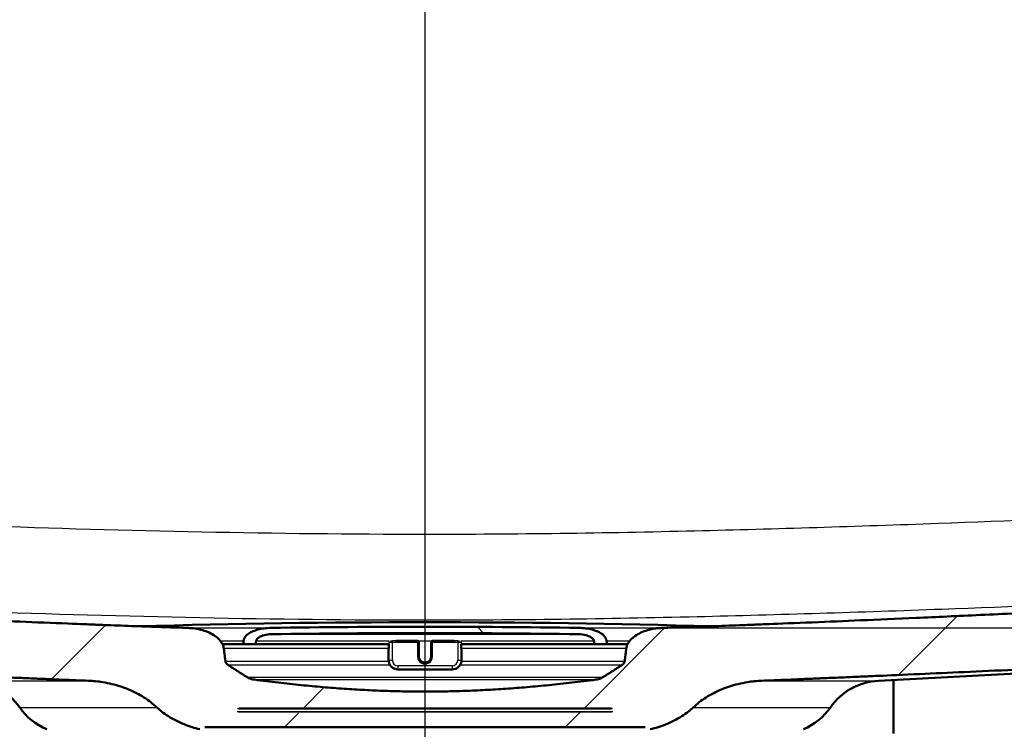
# Model space of a CAD drawing. Header units: millimetres. Extents: x 100 to 2000, y 93 to 3947.
# Tile 8 of 20: x 698 to 855, y 1548 to 1661. Entities that reach past the tile are written whole.
import ezdxf

# ---------------------------------------------------------------- set-up
doc = ezdxf.new("R2010")
doc.units = ezdxf.units.MM
doc.header["$LTSCALE"] = 10
for name, color, linetype, lineweight in [('Centerline(ISO)', 7, 'Continuous', 25), ('Dimensions(ISO)', 7, 'Continuous', 25), ('Hatch', 7, 'Continuous', 9), ('Visible Edges(ISO)', 7, 'Continuous', 50), ('Visible Tangent Edges(ISO)', 7, 'Continuous', 25)]:
    doc.layers.add(name, color=color, linetype=linetype, lineweight=lineweight)
doc.styles.add('Text_3.5mm', font='arial.ttf', dxfattribs={"width": 0.9})
doc.dimstyles.new('KS-STANDARD', dxfattribs={"dimscale": 10, "dimtxt": 3.5, "dimasz": 2.5, "dimexe": 3.175, "dimexo": 0, "dimgap": 0.8, "dimtad": 1, "dimdec": 1, "dimrnd": 1e-08, "dimtxsty": 'Text_3.5mm', "dimcen": 0.09, "dimdle": 10, "dimclrd": 7, "dimclre": 7, "dimclrt": 7, "dimadec": 0, "dimazin": 2, "dimtfac": 0.714286, "dimtdec": 4, "dimtmove": 0, "dimatfit": 3, "dimfxl": 1, "dimtolj": 1, "dimlwd": 25, "dimlwe": 25, "dimarcsym": 0})

# ---------------------------------------------------------------- blocks, each defined once
blk = doc.blocks.new('*D9')
at = {"layer": 'Defpoints', "color": 0, "linetype": 'Continuous'}
for p in [(963.89, 1763.83), (1225.09, 1763.83), (800.23, 1563.99)]:
    blk.add_point(p, dxfattribs=at)
at = {"layer": 'Dimensions(ISO)', "color": 7, "linetype": 'Continuous', "lineweight": 25}
for p, q in [((963.89, 1763.83), (1256.84, 1763.83)), ((1225.09, 1588.99), (1225.09, 1738.83)), ((800.23, 1563.99), (1256.84, 1563.99))]:
    blk.add_line(p, q, dxfattribs=at)
at = {"layer": 'Dimensions(ISO)', "color": 7, "linetype": 'Continuous'}
for points in [[(1220.93, 1738.83), (1229.26, 1738.83), (1225.09, 1763.83)], [(1220.93, 1588.99), (1229.26, 1588.99), (1225.09, 1563.99)]]:
    blk.add_solid(points, dxfattribs=at)
at = {"layer": 'Dimensions(ISO)', "color": 7, "linetype": 'Continuous', "lineweight": 25, "insert": (1199.22, 1628.99), "char_height": 35, "attachment_point": 4, "rotation": 90, "style": 'Text_3.5mm'}
blk.add_mtext('\\A1;200', dxfattribs=at)

msp = doc.modelspace()

# ---------------------------------------------------------------- hatches: boundary and pattern name
at = {"layer": 'Hatch'}
h = msp.add_hatch(dxfattribs=at)
h.set_pattern_fill('ANSI31', color=256, scale=254, style=0)
h.set_pattern_definition([(45, (0, 0), (-22.45064, 22.45064), [])])
edge = h.paths.add_edge_path()
edge.add_spline(control_points=[(797.58, 1548.13), (797.7, 1548.13), (797.84, 1548.11), (798.05, 1548.05), (798.16, 1548), (798.29, 1547.91), (798.35, 1547.85), (798.38, 1547.79), (798.38, 1547.78), (798.39, 1547.78)], knot_values=[-0.10134, -0.10134, -0.10134, -0.10134, -0.064566, -0.064566, -0.036176, -0.036176, -0.015542, -0.015542, -0.013949, -0.013949, -0.013949, -0.013949], degree=3, periodic=0)
edge.add_line((798.39, 1547.78), (798.39, 1547.78))
edge.add_spline(control_points=[(798.39, 1547.78), (798.82, 1547.88), (799.24, 1548), (800.47, 1548.39), (801.35, 1548.74), (803.04, 1549.59), (803.84, 1550.1), (804.76, 1550.83), (805.01, 1551.04), (805.25, 1551.28)], knot_values=[12.958233, 12.958233, 12.958233, 12.958233, 13.085259, 13.085259, 13.344928, 13.344928, 13.604598, 13.604598, 13.698705, 13.698705, 13.698705, 13.698705], degree=3, periodic=0)
edge.add_spline(control_points=[(805.25, 1551.28), (805.58, 1551.58), (805.91, 1551.86), (806.91, 1552.64), (807.7, 1553.14), (809.36, 1553.99), (810.23, 1554.35), (811.93, 1554.91), (812.92, 1555.16), (814.68, 1555.44), (815.44, 1555.52), (816.17, 1555.55)], knot_values=[4.12508, 4.12508, 4.12508, 4.12508, 4.248792, 4.248792, 4.50521, 4.50521, 4.761627, 4.761627, 5.040476, 5.040476, 5.250444, 5.250444, 5.250444, 5.250444], degree=3, periodic=0)
edge.add_spline(control_points=[(816.17, 1555.55), (847.56, 1556.77), (918.28, 1560.3)], knot_values=[25.041438, 25.041438, 25.041438, 31.228793, 31.228793, 31.228793], weights=[1.751223, 1.468718, 1.000744], degree=2, periodic=0)
edge.add_spline(control_points=[(918.28, 1560.3), (920.46, 1560.41), (922.61, 1560.88), (926.68, 1562.49), (928.57, 1563.63), (932.22, 1566.73), (933.85, 1568.79), (936.24, 1573.42), (936.98, 1575.94), (937.2, 1578.54)], knot_values=[-2.875134, -2.875134, -2.875134, -2.875134, -2.219023, -2.219023, -1.562894, -1.562894, -0.781472, -0.781472, 0, 0, 0, 0], degree=3, periodic=0)
edge.add_line((937.2, 1578.54), (952.35, 1751.72))
edge.add_ellipse((956.84, 1751.33), major_axis=(0.39, 4.48), ratio=1, start_angle=23.7503, end_angle=90, ccw=False)
edge.add_line((955.39, 1755.59), (955.39, 1756.83))
edge.add_ellipse((956.39, 1756.83), major_axis=(0, 1), ratio=1, start_angle=0, end_angle=90, ccw=False)
edge.add_line((956.39, 1757.83), (958.39, 1757.83))
edge.add_line((958.39, 1757.83), (963.89, 1757.83))
edge.add_line((963.89, 1757.83), (963.89, 1763.83))
edge.add_line((963.89, 1763.83), (948.76, 1763.83))
edge.add_ellipse((948.76, 1762.33), major_axis=(-1.5, 0), ratio=1, start_angle=270, end_angle=355)
edge.add_line((947.27, 1762.46), (931.57, 1582.95))
edge.add_spline(control_points=[(931.57, 1582.95), (931.42, 1581.31), (931.01, 1579.71), (929.69, 1576.71), (928.79, 1575.33), (926.36, 1572.68), (924.77, 1571.51), (921.23, 1569.85), (919.32, 1569.37), (917.37, 1569.27)], knot_values=[-2.156381, -2.156381, -2.156381, -2.156381, -1.664116, -1.664116, -1.171866, -1.171866, -0.585904, -0.585904, 0, 0, 0, 0], degree=3, periodic=0)
edge.add_spline(control_points=[(917.37, 1569.27), (832.44, 1565.02), (800.23, 1563.99)], knot_values=[0.008308, 0.008308, 0.008308, 8.276929, 8.276929, 8.276929], weights=[1.001255, 1.625557, 1.917442], degree=2, periodic=0)
edge.add_spline(control_points=[(800.23, 1563.99), (799.9, 1563.98), (799.55, 1563.95), (798.76, 1563.84), (798.32, 1563.74), (797.27, 1563.43), (796.51, 1563.09), (795.54, 1562.41), (795.11, 1562), (794.76, 1561.41), (794.67, 1561.2), (794.6, 1560.94), (794.58, 1560.84), (794.56, 1560.74)], knot_values=[0.700676, 0.700676, 0.700676, 0.700676, 0.795408, 0.795408, 0.919285, 0.919285, 1.125469, 1.125469, 1.275, 1.275, 1.331078, 1.331078, 1.358683, 1.358683, 1.358683, 1.358683], degree=3, periodic=0)
edge.add_spline(control_points=[(794.56, 1560.74), (794.43, 1559.68), (794.3, 1558.64)], knot_values=[0, 0, 0, 0.211341, 0.211341, 0.211341], weights=[1, 1.000003, 1], degree=2, periodic=0)
edge.add_spline(control_points=[(794.3, 1558.64), (794.29, 1558.61), (794.29, 1558.58), (794.27, 1558.51), (794.24, 1558.45), (794.14, 1558.29), (794.02, 1558.17), (793.9, 1558.08), (793.89, 1558.08), (793.88, 1558.07)], knot_values=[0.006591, 0.006591, 0.006591, 0.006591, 0.014231, 0.014231, 0.029909, 0.029909, 0.071875, 0.071875, 0.074931, 0.074931, 0.074931, 0.074931], degree=3, periodic=0)
edge.add_spline(control_points=[(793.88, 1558.07), (792.27, 1557.01), (790.71, 1556.05)], knot_values=[0, 0, 0, 0.376379, 0.376379, 0.376379], weights=[1, 1.000387, 1], degree=2, periodic=0)
edge.add_spline(control_points=[(790.71, 1556.05), (790.53, 1555.95), (790.31, 1555.86), (789.98, 1555.78), (789.83, 1555.75), (789.67, 1555.72)], knot_values=[0.077064, 0.077064, 0.077064, 0.077064, 0.136783, 0.136783, 0.179661, 0.179661, 0.179661, 0.179661], degree=3, periodic=0)
edge.add_spline(control_points=[(789.67, 1555.72), (762.39, 1552.15), (735.11, 1555.72)], knot_values=[0, 0, 0, 5.470025, 5.470025, 5.470025], weights=[1, 1.1468, 1], degree=2, periodic=0)
edge.add_spline(control_points=[(735.11, 1555.72), (734.95, 1555.75), (734.8, 1555.78), (734.47, 1555.86), (734.25, 1555.95), (734.07, 1556.05)], knot_values=[0.758767, 0.758767, 0.758767, 0.758767, 0.801645, 0.801645, 0.861364, 0.861364, 0.861364, 0.861364], degree=3, periodic=0)
edge.add_spline(control_points=[(734.07, 1556.05), (732.51, 1557.01), (730.9, 1558.07)], knot_values=[0, 0, 0, 0.376379, 0.376379, 0.376379], weights=[1, 1.000387, 1], degree=2, periodic=0)
edge.add_spline(control_points=[(730.9, 1558.07), (730.89, 1558.08), (730.88, 1558.08), (730.76, 1558.17), (730.64, 1558.29), (730.54, 1558.45), (730.51, 1558.51), (730.49, 1558.58), (730.49, 1558.61), (730.48, 1558.64)], knot_values=[0.804848, 0.804848, 0.804848, 0.804848, 0.807903, 0.807903, 0.849869, 0.849869, 0.865548, 0.865548, 0.873188, 0.873188, 0.873188, 0.873188], degree=3, periodic=0)
edge.add_spline(control_points=[(730.48, 1558.64), (730.35, 1559.68), (730.22, 1560.74)], knot_values=[0, 0, 0, 0.211341, 0.211341, 0.211341], weights=[1, 1.000003, 1], degree=2, periodic=0)
edge.add_spline(control_points=[(730.22, 1560.74), (730.2, 1560.84), (730.18, 1560.94), (730.11, 1561.2), (730.02, 1561.41), (729.67, 1562), (729.24, 1562.41), (728.27, 1563.09), (727.51, 1563.43), (726.46, 1563.74), (726.02, 1563.84), (725.23, 1563.95), (724.88, 1563.98), (724.55, 1563.99)], knot_values=[1.404846, 1.404846, 1.404846, 1.404846, 1.432452, 1.432452, 1.488529, 1.488529, 1.63806, 1.63806, 1.844245, 1.844245, 1.968121, 1.968121, 2.062853, 2.062853, 2.062853, 2.062853], degree=3, periodic=0)
edge.add_spline(control_points=[(724.55, 1563.99), (692.34, 1565.02), (607.41, 1569.27)], knot_values=[22.797799, 22.797799, 22.797799, 31.066421, 31.066421, 31.066421], weights=[1.917442, 1.625557, 1.001255], degree=2, periodic=0)
edge.add_spline(control_points=[(607.41, 1569.27), (605.77, 1569.35), (604.16, 1569.7), (601.11, 1570.91), (599.69, 1571.76), (596.95, 1574.09), (595.73, 1575.64), (593.93, 1579.11), (593.39, 1581), (593.21, 1582.95)], knot_values=[-2.156391, -2.156391, -2.156391, -2.156391, -1.66429, -1.66429, -1.172174, -1.172174, -0.586106, -0.586106, 0, 0, 0, 0], degree=3, periodic=0)
edge.add_line((593.21, 1582.95), (577.51, 1762.46))
edge.add_ellipse((576.02, 1762.33), major_axis=(-0.13, 1.49), ratio=1, start_angle=270, end_angle=355)
edge.add_line((576.02, 1763.83), (560.89, 1763.83))
edge.add_line((560.89, 1763.83), (560.89, 1757.83))
edge.add_line((560.89, 1757.83), (566.39, 1757.83))
edge.add_line((566.39, 1757.83), (568.39, 1757.83))
edge.add_ellipse((568.39, 1756.83), major_axis=(1, 0), ratio=1, start_angle=0, end_angle=90, ccw=False)
edge.add_line((569.39, 1756.83), (569.39, 1755.59))
edge.add_ellipse((567.94, 1751.33), major_axis=(1.45, 4.26), ratio=1, start_angle=293.7503, end_angle=360, ccw=False)
edge.add_line((572.43, 1751.72), (587.58, 1578.54))
edge.add_spline(control_points=[(587.58, 1578.54), (587.77, 1576.36), (588.32, 1574.23), (590.08, 1570.22), (591.28, 1568.38), (594.52, 1564.84), (596.64, 1563.29), (601.35, 1561.07), (603.9, 1560.43), (606.5, 1560.3)], knot_values=[-2.875121, -2.875121, -2.875121, -2.875121, -2.218794, -2.218794, -1.562489, -1.562489, -0.781206, -0.781206, 0, 0, 0, 0], degree=3, periodic=0)
edge.add_spline(control_points=[(606.5, 1560.3), (677.22, 1556.77), (708.61, 1555.55)], knot_values=[0.004917, 0.004917, 0.004917, 6.192271, 6.192271, 6.192271], weights=[1.000744, 1.468718, 1.751223], degree=2, periodic=0)
edge.add_spline(control_points=[(708.61, 1555.55), (709.34, 1555.52), (710.1, 1555.44), (711.86, 1555.16), (712.85, 1554.91), (714.55, 1554.35), (715.42, 1553.99), (717.08, 1553.14), (717.87, 1552.64), (718.87, 1551.86), (719.2, 1551.58), (719.53, 1551.28)], knot_values=[1.769227, 1.769227, 1.769227, 1.769227, 1.979195, 1.979195, 2.258043, 2.258043, 2.514461, 2.514461, 2.770879, 2.770879, 2.894591, 2.894591, 2.894591, 2.894591], degree=3, periodic=0)
edge.add_spline(control_points=[(719.53, 1551.28), (719.77, 1551.04), (720.02, 1550.83), (720.94, 1550.1), (721.74, 1549.59), (723.43, 1548.74), (724.31, 1548.39), (725.54, 1548), (725.96, 1547.88), (726.39, 1547.78)], knot_values=[5.380685, 5.380685, 5.380685, 5.380685, 5.474793, 5.474793, 5.734462, 5.734462, 5.994132, 5.994132, 6.121158, 6.121158, 6.121158, 6.121158], degree=3, periodic=0)
edge.add_line((726.39, 1547.78), (726.39, 1547.78))
edge.add_spline(control_points=[(726.39, 1547.78), (726.4, 1547.78), (726.4, 1547.79), (726.43, 1547.85), (726.49, 1547.91), (726.62, 1548), (726.73, 1548.05), (726.94, 1548.11), (727.08, 1548.13), (727.2, 1548.13)], knot_values=[0.013949, 0.013949, 0.013949, 0.013949, 0.015542, 0.015542, 0.036176, 0.036176, 0.064566, 0.064566, 0.10134, 0.10134, 0.10134, 0.10134], degree=3, periodic=0)
edge.add_line((727.2, 1548.13), (738.49, 1548.13))
edge.add_line((738.49, 1548.13), (797.58, 1548.13))
edge = h.paths.add_edge_path(flags=0)
edge.add_spline(control_points=[(732.41, 1551.03), (732.41, 1551.04), (732.41, 1551.04), (732.41, 1551.05), (732.42, 1551.05), (732.43, 1551.07), (732.44, 1551.08), (732.47, 1551.1), (732.49, 1551.11), (732.54, 1551.13), (732.57, 1551.13), (732.6, 1551.13)], knot_values=[0.000336, 0.000336, 0.000336, 0.000336, 0.0014, 0.0014, 0.002957, 0.002957, 0.007223, 0.007223, 0.013516, 0.013516, 0.02204, 0.02204, 0.02204, 0.02204], degree=3, periodic=0)
edge.add_line((732.6, 1551.13), (792.18, 1551.13))
edge.add_spline(control_points=[(792.18, 1551.13), (792.21, 1551.13), (792.24, 1551.13), (792.29, 1551.11), (792.31, 1551.1), (792.34, 1551.08), (792.35, 1551.07), (792.36, 1551.05), (792.37, 1551.05), (792.37, 1551.04), (792.37, 1551.04), (792.37, 1551.03)], knot_values=[0.066256, 0.066256, 0.066256, 0.066256, 0.07478, 0.07478, 0.081072, 0.081072, 0.085338, 0.085338, 0.086895, 0.086895, 0.087959, 0.087959, 0.087959, 0.087959], degree=3, periodic=0)
edge.add_line((792.37, 1551.03), (792.4, 1550.63))
edge.add_spline(control_points=[(792.4, 1550.63), (792.4, 1550.63), (792.4, 1550.63), (792.4, 1550.63), (792.4, 1550.62), (792.4, 1550.62), (792.39, 1550.61), (792.39, 1550.6), (792.38, 1550.59), (792.37, 1550.58), (792.34, 1550.56), (792.32, 1550.55), (792.27, 1550.53), (792.24, 1550.53), (792.21, 1550.53)], knot_values=[-0.000336, -0.000336, -0.000336, -0.000336, 0, 0, 0, 0.001401, 0.001401, 0.002958, 0.002958, 0.007223, 0.007223, 0.013512, 0.013512, 0.021371, 0.021371, 0.021371, 0.021371], degree=3, periodic=0)
edge.add_spline(control_points=[(792.21, 1550.53), (762.39, 1549.98), (732.57, 1550.53)], knot_values=[2.21493, 2.21493, 2.21493, 9.191636, 9.191636, 9.191636], weights=[1.169518, 1.372163, 1.169518], degree=2, periodic=0)
edge.add_spline(control_points=[(732.57, 1550.53), (732.54, 1550.53), (732.51, 1550.53), (732.46, 1550.55), (732.44, 1550.56), (732.41, 1550.58), (732.4, 1550.59), (732.39, 1550.6), (732.39, 1550.61), (732.38, 1550.62), (732.38, 1550.62), (732.38, 1550.63), (732.38, 1550.63), (732.38, 1550.63), (732.38, 1550.63)], knot_values=[-0.021371, -0.021371, -0.021371, -0.021371, -0.013512, -0.013512, -0.007223, -0.007223, -0.002958, -0.002958, -0.001401, -0.001401, 0, 0, 0, 0.000336, 0.000336, 0.000336, 0.000336], degree=3, periodic=0)
edge.add_line((732.38, 1550.63), (732.41, 1551.03))
h = msp.add_hatch(dxfattribs=at)
h.set_pattern_fill('ANSI31', color=256, scale=254, angle=90, style=0)
h.set_pattern_definition([(135, (0, 0), (-22.45064, -22.45064), [])])
edge = h.paths.add_edge_path()
edge.add_spline(control_points=[(791.27, 1561.41), (791.29, 1561.41), (791.32, 1561.42), (791.37, 1561.43), (791.39, 1561.44), (791.42, 1561.46), (791.43, 1561.47), (791.44, 1561.49), (791.45, 1561.49), (791.45, 1561.5), (791.45, 1561.51), (791.45, 1561.51), (791.45, 1561.51), (791.45, 1561.52), (791.45, 1561.52)], knot_values=[-0.021407, -0.021407, -0.021407, -0.021407, -0.013639, -0.013639, -0.007225, -0.007225, -0.002934, -0.002934, -0.001386, -0.001386, 0, 0, 0, 0.000498, 0.000498, 0.000498, 0.000498], degree=3, periodic=0)
edge.add_line((791.45, 1561.52), (791.41, 1561.9))
edge.add_spline(control_points=[(791.41, 1561.9), (791.4, 1561.97), (791.39, 1562.04), (791.34, 1562.21), (791.29, 1562.33), (791.07, 1562.7), (790.8, 1562.95), (790.14, 1563.38), (789.61, 1563.59), (788.5, 1563.89), (787.71, 1563.98), (787.02, 1563.99)], knot_values=[0.010959, 0.010959, 0.010959, 0.010959, 0.030124, 0.030124, 0.063656, 0.063656, 0.156533, 0.156533, 0.299699, 0.299699, 0.501078, 0.501078, 0.501078, 0.501078], degree=3, periodic=0)
edge.add_ellipse((762.39, -31.71), major_axis=(-1595.7, 24.63), ratio=1, start_angle=270, end_angle=271.76842)
edge.add_spline(control_points=[(737.76, 1563.99), (737.07, 1563.98), (736.28, 1563.89), (735.17, 1563.59), (734.64, 1563.38), (733.98, 1562.95), (733.71, 1562.7), (733.49, 1562.33), (733.44, 1562.21), (733.39, 1562.04), (733.38, 1561.97), (733.37, 1561.9)], knot_values=[1.706801, 1.706801, 1.706801, 1.706801, 1.90818, 1.90818, 2.051346, 2.051346, 2.144223, 2.144223, 2.177755, 2.177755, 2.19692, 2.19692, 2.19692, 2.19692], degree=3, periodic=0)
edge.add_line((733.37, 1561.9), (733.33, 1561.52))
edge.add_spline(control_points=[(733.33, 1561.52), (733.33, 1561.52), (733.33, 1561.51), (733.33, 1561.51), (733.33, 1561.51), (733.33, 1561.5), (733.33, 1561.49), (733.34, 1561.49), (733.35, 1561.47), (733.36, 1561.46), (733.39, 1561.44), (733.41, 1561.43), (733.46, 1561.42), (733.49, 1561.41), (733.51, 1561.41)], knot_values=[-0.000498, -0.000498, -0.000498, -0.000498, 0, 0, 0, 0.001386, 0.001386, 0.002934, 0.002934, 0.007225, 0.007225, 0.013639, 0.013639, 0.021407, 0.021407, 0.021407, 0.021407], degree=3, periodic=0)
edge.add_spline(control_points=[(733.51, 1561.41), (734.32, 1561.39), (735.11, 1561.37)], knot_values=[2.257389, 2.257389, 2.257389, 2.419883, 2.419883, 2.419883], weights=[1.170133, 1.174723, 1.179093], degree=2, periodic=0)
edge.add_spline(control_points=[(735.11, 1561.37), (735.12, 1561.37), (735.12, 1561.37), (735.12, 1561.37)], knot_values=[0.022075, 0.022075, 0.022075, 0.022075, 0.023123, 0.023123, 0.023123, 0.023123], degree=3, periodic=0)
edge.add_spline(control_points=[(735.12, 1561.37), (735.15, 1561.37), (735.19, 1561.37), (735.24, 1561.39), (735.27, 1561.4), (735.3, 1561.42), (735.31, 1561.43), (735.32, 1561.45), (735.32, 1561.45), (735.33, 1561.46), (735.33, 1561.46), (735.33, 1561.46)], knot_values=[0.023123, 0.023123, 0.023123, 0.023123, 0.032398, 0.032398, 0.039093, 0.039093, 0.043453, 0.043453, 0.044982, 0.044982, 0.045838, 0.045838, 0.045838, 0.045838], degree=3, periodic=0)
edge.add_line((735.33, 1561.46), (735.37, 1561.85))
edge.add_spline(control_points=[(735.37, 1561.85), (735.37, 1561.89), (735.38, 1561.93), (735.41, 1562.02), (735.44, 1562.08), (735.56, 1562.28), (735.72, 1562.42), (736.09, 1562.65), (736.39, 1562.77), (737.02, 1562.93), (737.46, 1562.98), (737.84, 1562.99)], knot_values=[0.005976, 0.005976, 0.005976, 0.005976, 0.016118, 0.016118, 0.034271, 0.034271, 0.08603, 0.08603, 0.167264, 0.167264, 0.279123, 0.279123, 0.279123, 0.279123], degree=3, periodic=0)
edge.add_ellipse((762.39, -31.71), major_axis=(1594.7, 24.55), ratio=1, start_angle=88.2359, end_angle=90, ccw=False)
edge.add_spline(control_points=[(786.94, 1562.99), (787.32, 1562.98), (787.76, 1562.93), (788.39, 1562.77), (788.69, 1562.65), (789.06, 1562.42), (789.22, 1562.28), (789.34, 1562.08), (789.37, 1562.02), (789.4, 1561.93), (789.41, 1561.89), (789.41, 1561.85)], knot_values=[0.915105, 0.915105, 0.915105, 0.915105, 1.026964, 1.026964, 1.108198, 1.108198, 1.159957, 1.159957, 1.17811, 1.17811, 1.188252, 1.188252, 1.188252, 1.188252], degree=3, periodic=0)
edge.add_line((789.41, 1561.85), (789.45, 1561.46))
edge.add_spline(control_points=[(789.45, 1561.46), (789.45, 1561.46), (789.45, 1561.46), (789.46, 1561.45), (789.46, 1561.45), (789.47, 1561.43), (789.48, 1561.42), (789.51, 1561.4), (789.54, 1561.39), (789.59, 1561.37), (789.63, 1561.37), (789.66, 1561.37)], knot_values=[0.046835, 0.046835, 0.046835, 0.046835, 0.047691, 0.047691, 0.04922, 0.04922, 0.05358, 0.05358, 0.060275, 0.060275, 0.06955, 0.06955, 0.06955, 0.06955], degree=3, periodic=0)
edge.add_spline(control_points=[(789.66, 1561.37), (789.66, 1561.37), (789.67, 1561.37), (789.67, 1561.37)], knot_values=[0.06955, 0.06955, 0.06955, 0.06955, 0.070599, 0.070599, 0.070599, 0.070599], degree=3, periodic=0)
edge.add_spline(control_points=[(789.67, 1561.37), (790.46, 1561.39), (791.27, 1561.41)], knot_values=[8.854545, 8.854545, 8.854545, 9.017039, 9.017039, 9.017039], weights=[1.179093, 1.174723, 1.170133], degree=2, periodic=0)

# ---------------------------------------------------------------- linework, layer by layer
at = {"layer": 'Centerline(ISO)', "linetype": 'Continuous'}
msp.add_line((762.39, 840.6), (762.39, 1807.08), dxfattribs=at)
at = {"layer": 'Visible Edges(ISO)'}
for p, q in [((761.19, 1561.94), (757.72, 1561.94)), ((761.39, 1561.73), (761.39, 1561.74)), ((761.39, 1559.44), (761.39, 1561.73)), ((763.39, 1561.74), (763.39, 1561.73)), ((763.39, 1561.73), (763.39, 1559.44)), ((767.06, 1561.94), (763.59, 1561.94)), ((730.03, 1561.37), (735.12, 1561.37)), ((735.12, 1561.37), (756.61, 1561.37)), ((756.56, 1560.81), (756.56, 1560.76)), ((756.56, 1560.76), (756.56, 1558.86)), ((756.61, 1561.37), (756.61, 1560.75)), ((768.17, 1561.37), (789.66, 1561.37)), ((768.17, 1560.75), (768.17, 1561.37)), ((768.22, 1560.76), (768.22, 1560.81)), ((768.22, 1558.86), (768.22, 1560.76)), ((789.66, 1561.37), (794.75, 1561.37)), ((834.87, 1555.55), (918.29, 1559.92)), ((758.06, 1557.36), (766.72, 1557.36)), ((837.29, 1555.67), (837.29, 1547.13)), ((792.18, 1551.13), (732.6, 1551.13)), ((727.2, 1548.13), (738.49, 1548.13)), ((738.49, 1548.13), (797.58, 1548.13))]:
    msp.add_line(p, q, dxfattribs=at)
for centre, radius, start, end in [((762.39, -31.71), 1596.62, 88.35569, 91.64431), ((762.39, -31.71), 1595.89, 89.11579, 90.88421), ((762.39, -31.71), 1594.88, 89.11795, 90.88205), ((761.19, 1561.74), 0.2, 0, 90), ((763.59, 1561.74), 0.2, 90, 180), ((689.38, 1545.56), 10, 34.8602, 87), ((835.4, 1545.56), 10, 93, 145.1398), ((705.79, 1556.99), 10, 214.8602, 247.1526), ((818.99, 1556.99), 10, 292.8474, 325.1398)]:
    msp.add_arc(centre, radius, start, end, dxfattribs=at)
for centre, major_axis, start_param, end_param in [((757.16, 1560.81), (-0.6, 0), 5.857325, 6.283185), ((757.16, 1560.76), (-0.6, 0), 0, 0.523599), ((756.81, 1560.75), (-0.2, 0), 0, 0.523599), ((767.62, 1560.76), (0.6, 0), 5.759587, 6.283185), ((767.97, 1560.75), (0.2, 0), 5.759587, 6.283185), ((767.62, 1560.81), (0.6, 0), 0, 0.42586)]:
    msp.add_ellipse(centre, major_axis=major_axis, ratio=0.052336, start_param=start_param, end_param=end_param, dxfattribs=at)
for points, weights in [([(724.55, 1563.99), (692.34, 1565.02), (607.41, 1569.27)], [1.91744230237, 1.62555690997, 1.00125482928]), ([(917.37, 1569.27), (832.44, 1565.02), (800.23, 1563.99)], [1.00125482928, 1.62555690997, 1.91744230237]), ([(733.37, 1561.9), (733.35, 1561.71), (733.33, 1561.52)], [1, 1.00000060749, 1.00000109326]), ([(735.33, 1561.46), (735.35, 1561.66), (735.37, 1561.85)], [1.0000012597, 1.00000070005, 1]), ([(789.41, 1561.85), (789.43, 1561.66), (789.45, 1561.46)], [1, 1.00000070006, 1.00000125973]), ([(791.45, 1561.52), (791.43, 1561.71), (791.41, 1561.9)], [1.00000109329, 1.00000060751, 1]), ([(606.5, 1560.3), (677.22, 1556.77), (708.61, 1555.55)], [1.00074388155, 1.4687175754, 1.75122299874]), ([(730.48, 1558.64), (730.35, 1559.68), (730.22, 1560.74)], [1, 1.00000261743, 1]), ([(733.51, 1561.41), (734.32, 1561.39), (735.11, 1561.37)], [1.17013254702, 1.1747229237, 1.17909260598]), ([(789.67, 1561.37), (790.46, 1561.39), (791.27, 1561.41)], [1.179092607, 1.17472292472, 1.17013254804]), ([(794.56, 1560.74), (794.43, 1559.68), (794.3, 1558.64)], [1, 1.00000261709, 1]), ([(816.17, 1555.55), (847.56, 1556.77), (918.28, 1560.3)], [1.75122299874, 1.4687175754, 1.00074388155]), ([(734.07, 1556.05), (732.51, 1557.01), (730.9, 1558.07)], [1, 1.0003873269, 1]), ([(793.88, 1558.07), (792.27, 1557.01), (790.71, 1556.05)], [1, 1.00038732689, 1]), ([(789.67, 1555.72), (762.39, 1552.15), (735.11, 1555.72)], [1, 1.14680045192, 1])]:
    msp.add_rational_spline(points, weights, degree=2, dxfattribs=at)
for points, knots in [([(730.22, 1560.74), (730.2, 1560.84), (730.18, 1560.94), (730.11, 1561.2), (730.02, 1561.41), (729.67, 1562), (729.24, 1562.41), (728.27, 1563.09), (727.51, 1563.43), (726.46, 1563.74), (726.02, 1563.84), (725.23, 1563.95), (724.88, 1563.98), (724.55, 1563.99)], [1.4048459, 1.4048459, 1.4048459, 1.4048459, 1.4324515, 1.4324515, 1.4885294, 1.4885294, 1.6380601, 1.6380601, 1.8442445, 1.8442445, 1.9681215, 1.9681215, 2.0628532, 2.0628532, 2.0628532, 2.0628532]), ([(737.76, 1563.99), (737.07, 1563.98), (736.28, 1563.89), (735.17, 1563.59), (734.64, 1563.38), (733.98, 1562.95), (733.71, 1562.7), (733.49, 1562.33), (733.44, 1562.21), (733.39, 1562.04), (733.38, 1561.97), (733.37, 1561.9)], [1.7068007, 1.7068007, 1.7068007, 1.7068007, 1.9081796, 1.9081796, 2.0513463, 2.0513463, 2.1442232, 2.1442232, 2.1777546, 2.1777546, 2.19692, 2.19692, 2.19692, 2.19692]), ([(791.41, 1561.9), (791.4, 1561.97), (791.39, 1562.04), (791.34, 1562.21), (791.29, 1562.33), (791.07, 1562.7), (790.8, 1562.95), (790.14, 1563.38), (789.61, 1563.59), (788.5, 1563.89), (787.71, 1563.98), (787.02, 1563.99)], [0.0109589, 0.0109589, 0.0109589, 0.0109589, 0.0301243, 0.0301243, 0.0636557, 0.0636557, 0.1565326, 0.1565326, 0.2996993, 0.2996993, 0.5010782, 0.5010782, 0.5010782, 0.5010782]), ([(800.23, 1563.99), (799.9, 1563.98), (799.55, 1563.95), (798.76, 1563.84), (798.32, 1563.74), (797.27, 1563.43), (796.51, 1563.09), (795.54, 1562.41), (795.11, 1562), (794.76, 1561.41), (794.67, 1561.2), (794.6, 1560.94), (794.58, 1560.84), (794.56, 1560.74)], [0.7006759, 0.7006759, 0.7006759, 0.7006759, 0.7954076, 0.7954076, 0.9192846, 0.9192846, 1.125469, 1.125469, 1.2749997, 1.2749997, 1.3310776, 1.3310776, 1.3586832, 1.3586832, 1.3586832, 1.3586832]), ([(733.33, 1561.52), (733.33, 1561.52), (733.33, 1561.51), (733.33, 1561.51), (733.33, 1561.51), (733.33, 1561.5), (733.33, 1561.49), (733.34, 1561.49), (733.35, 1561.47), (733.36, 1561.46), (733.39, 1561.44), (733.41, 1561.43), (733.46, 1561.42), (733.49, 1561.41), (733.51, 1561.41)], [-0.00049835, -0.00049835, -0.00049835, -0.00049835, 0, 0, 0, 0.00138588, 0.00138588, 0.00293385, 0.00293385, 0.00722517, 0.00722517, 0.01363857, 0.01363857, 0.02140654, 0.02140654, 0.02140654, 0.02140654]), ([(735.11, 1561.37), (735.12, 1561.37), (735.12, 1561.37), (735.15, 1561.37), (735.19, 1561.37), (735.24, 1561.39), (735.27, 1561.4), (735.3, 1561.42), (735.31, 1561.43), (735.32, 1561.45), (735.32, 1561.45), (735.33, 1561.46), (735.33, 1561.46), (735.33, 1561.46)], [0.02207451, 0.02207451, 0.02207451, 0.02207451, 0.02312289, 0.02312289, 0.03239802, 0.03239802, 0.03909308, 0.03909308, 0.04345327, 0.04345327, 0.04498222, 0.04498222, 0.04583844, 0.04583844, 0.04583844, 0.04583844]), ([(735.37, 1561.85), (735.37, 1561.89), (735.38, 1561.93), (735.41, 1562.02), (735.44, 1562.08), (735.56, 1562.28), (735.72, 1562.42), (736.09, 1562.65), (736.39, 1562.77), (737.02, 1562.93), (737.46, 1562.98), (737.84, 1562.99)], [0.0059759, 0.0059759, 0.0059759, 0.0059759, 0.016118, 0.016118, 0.0342707, 0.0342707, 0.08603, 0.08603, 0.1672643, 0.1672643, 0.2791229, 0.2791229, 0.2791229, 0.2791229]), ([(786.94, 1562.99), (787.32, 1562.98), (787.76, 1562.93), (788.39, 1562.77), (788.69, 1562.65), (789.06, 1562.42), (789.22, 1562.28), (789.34, 1562.08), (789.37, 1562.02), (789.4, 1561.93), (789.41, 1561.89), (789.41, 1561.85)], [0.9151053, 0.9151053, 0.9151053, 0.9151053, 1.0269639, 1.0269639, 1.1081982, 1.1081982, 1.1599575, 1.1599575, 1.1781102, 1.1781102, 1.1882523, 1.1882523, 1.1882523, 1.1882523]), ([(789.45, 1561.46), (789.45, 1561.46), (789.45, 1561.46), (789.46, 1561.45), (789.46, 1561.45), (789.47, 1561.43), (789.48, 1561.42), (789.51, 1561.4), (789.54, 1561.39), (789.59, 1561.37), (789.63, 1561.37), (789.66, 1561.37), (789.67, 1561.37), (789.67, 1561.37)], [0.04683473, 0.04683473, 0.04683473, 0.04683473, 0.04769095, 0.04769095, 0.0492199, 0.0492199, 0.0535801, 0.0535801, 0.06027516, 0.06027516, 0.06955029, 0.06955029, 0.07059866, 0.07059866, 0.07059866, 0.07059866]), ([(791.27, 1561.41), (791.29, 1561.41), (791.32, 1561.42), (791.37, 1561.43), (791.39, 1561.44), (791.42, 1561.46), (791.43, 1561.47), (791.44, 1561.49), (791.45, 1561.49), (791.45, 1561.5), (791.45, 1561.51), (791.45, 1561.51), (791.45, 1561.51), (791.45, 1561.52), (791.45, 1561.52)], [-0.02140654, -0.02140654, -0.02140654, -0.02140654, -0.01363857, -0.01363857, -0.00722517, -0.00722517, -0.00293385, -0.00293385, -0.00138588, -0.00138588, 0, 0, 0, 0.00049835, 0.00049835, 0.00049835, 0.00049835]), ([(730.9, 1558.07), (730.89, 1558.08), (730.88, 1558.08), (730.76, 1558.17), (730.64, 1558.29), (730.54, 1558.45), (730.51, 1558.51), (730.49, 1558.58), (730.49, 1558.61), (730.48, 1558.64)], [0.8048476, 0.8048476, 0.8048476, 0.8048476, 0.80790337, 0.80790337, 0.84986914, 0.84986914, 0.86554793, 0.86554793, 0.87318756, 0.87318756, 0.87318756, 0.87318756]), ([(758.06, 1557.36), (757.9, 1557.36), (757.75, 1557.38), (757.45, 1557.48), (757.31, 1557.55), (757.05, 1557.74), (756.94, 1557.85), (756.75, 1558.1), (756.68, 1558.25), (756.58, 1558.54), (756.56, 1558.7), (756.56, 1558.86)], [4.712389, 4.712389, 4.712389, 4.712389, 5.026548, 5.026548, 5.340708, 5.340708, 5.654867, 5.654867, 5.969026, 5.969026, 6.283185, 6.283185, 6.283185, 6.283185]), ([(763.39, 1559.45), (763.39, 1559.34), (763.37, 1559.23), (763.31, 1559.03), (763.26, 1558.94), (763.13, 1558.77), (763.05, 1558.69), (762.88, 1558.57), (762.78, 1558.52), (762.57, 1558.46), (762.47, 1558.45), (762.25, 1558.45), (762.15, 1558.47), (761.95, 1558.55), (761.85, 1558.6), (761.69, 1558.73), (761.61, 1558.81), (761.5, 1558.99), (761.45, 1559.09), (761.4, 1559.27), (761.39, 1559.36), (761.39, 1559.45)], [3.141593, 3.141593, 3.141593, 3.141593, 3.461786, 3.461786, 3.781941, 3.781941, 4.101996, 4.101996, 4.421929, 4.421929, 4.741768, 4.741768, 5.061576, 5.061576, 5.381429, 5.381429, 5.701384, 5.701384, 6.02146, 6.02146, 6.283185, 6.283185, 6.283185, 6.283185]), ([(768.22, 1558.86), (768.22, 1558.7), (768.2, 1558.54), (768.1, 1558.25), (768.03, 1558.1), (767.84, 1557.85), (767.73, 1557.74), (767.47, 1557.55), (767.33, 1557.48), (767.03, 1557.38), (766.88, 1557.36), (766.72, 1557.36)], [3.141593, 3.141593, 3.141593, 3.141593, 3.455752, 3.455752, 3.769911, 3.769911, 4.08407, 4.08407, 4.39823, 4.39823, 4.712389, 4.712389, 4.712389, 4.712389]), ([(794.3, 1558.64), (794.29, 1558.61), (794.29, 1558.58), (794.27, 1558.51), (794.24, 1558.45), (794.14, 1558.29), (794.02, 1558.17), (793.9, 1558.08), (793.89, 1558.08), (793.88, 1558.07)], [0.00659086, 0.00659086, 0.00659086, 0.00659086, 0.0142305, 0.0142305, 0.02990929, 0.02990929, 0.07187505, 0.07187505, 0.07493083, 0.07493083, 0.07493083, 0.07493083]), ([(708.61, 1555.55), (709.34, 1555.52), (710.1, 1555.44), (711.86, 1555.16), (712.85, 1554.91), (714.55, 1554.35), (715.42, 1553.99), (717.08, 1553.14), (717.87, 1552.64), (718.87, 1551.86), (719.2, 1551.58), (719.53, 1551.28)], [1.769227, 1.769227, 1.769227, 1.769227, 1.979195, 1.979195, 2.258043, 2.258043, 2.514461, 2.514461, 2.770879, 2.770879, 2.894591, 2.894591, 2.894591, 2.894591]), ([(735.11, 1555.72), (734.95, 1555.75), (734.8, 1555.78), (734.47, 1555.86), (734.25, 1555.95), (734.07, 1556.05)], [0.7587667, 0.7587667, 0.7587667, 0.7587667, 0.8016453, 0.8016453, 0.8613639, 0.8613639, 0.8613639, 0.8613639]), ([(790.71, 1556.05), (790.53, 1555.95), (790.31, 1555.86), (789.98, 1555.78), (789.83, 1555.75), (789.67, 1555.72)], [0.0770639, 0.0770639, 0.0770639, 0.0770639, 0.1367825, 0.1367825, 0.179661, 0.179661, 0.179661, 0.179661]), ([(805.25, 1551.28), (805.58, 1551.58), (805.91, 1551.86), (806.91, 1552.64), (807.7, 1553.14), (809.36, 1553.99), (810.23, 1554.35), (811.93, 1554.91), (812.92, 1555.16), (814.68, 1555.44), (815.44, 1555.52), (816.17, 1555.55)], [4.12508, 4.12508, 4.12508, 4.12508, 4.248792, 4.248792, 4.50521, 4.50521, 4.761627, 4.761627, 5.040476, 5.040476, 5.250444, 5.250444, 5.250444, 5.250444]), ([(719.53, 1551.28), (719.77, 1551.04), (720.02, 1550.83), (720.94, 1550.1), (721.74, 1549.59), (723.43, 1548.74), (724.31, 1548.39), (725.54, 1548), (725.96, 1547.88), (726.39, 1547.78)], [5.3806854, 5.3806854, 5.3806854, 5.3806854, 5.4747925, 5.4747925, 5.734462, 5.734462, 5.9941315, 5.9941315, 6.1211577, 6.1211577, 6.1211577, 6.1211577]), ([(798.39, 1547.78), (798.82, 1547.88), (799.24, 1548), (800.47, 1548.39), (801.35, 1548.74), (803.04, 1549.59), (803.84, 1550.1), (804.76, 1550.83), (805.01, 1551.04), (805.25, 1551.28)], [12.9582328, 12.9582328, 12.9582328, 12.9582328, 13.085259, 13.085259, 13.3449285, 13.3449285, 13.604598, 13.604598, 13.6987051, 13.6987051, 13.6987051, 13.6987051])]:
    msp.add_open_spline(points, degree=3, knots=knots, dxfattribs=at)
at = {"layer": 'Visible Tangent Edges(ISO)'}
for p, q in [((724.55, 1563.99), (737.76, 1563.99)), ((787.02, 1563.99), (800.23, 1563.99)), ((733.37, 1561.9), (729.7, 1561.9)), ((729.96, 1561.52), (733.33, 1561.52)), ((756.63, 1561.46), (735.33, 1561.46)), ((756.67, 1561.85), (735.37, 1561.85)), ((737.84, 1562.99), (786.94, 1562.99)), ((756.64, 1560.74), (756.64, 1561.74)), ((757.16, 1561.72), (757.16, 1561.93)), ((761.19, 1561.93), (757.16, 1561.93)), ((757.16, 1561.72), (761.19, 1561.72)), ((757.16, 1558.83), (757.16, 1561.72)), ((757.59, 1561.94), (761.19, 1561.94)), ((761.19, 1561.94), (761.19, 1561.93)), ((761.19, 1561.94), (761.19, 1561.94)), ((761.19, 1561.72), (761.19, 1561.93)), ((761.19, 1561.72), (761.19, 1559.43)), ((763.42, 1561.85), (761.36, 1561.85)), ((763.59, 1561.93), (763.59, 1561.94)), ((763.59, 1561.94), (763.59, 1561.94)), ((763.59, 1561.94), (767.19, 1561.94)), ((763.59, 1561.93), (763.59, 1561.72)), ((767.62, 1561.93), (763.59, 1561.93)), ((763.59, 1559.43), (763.59, 1561.72)), ((763.59, 1561.72), (767.62, 1561.72)), ((767.62, 1561.72), (767.62, 1561.93)), ((767.62, 1561.72), (767.62, 1558.83)), ((789.41, 1561.85), (768.11, 1561.85)), ((768.14, 1561.74), (768.14, 1560.74)), ((789.45, 1561.46), (768.15, 1561.46)), ((795.08, 1561.9), (791.41, 1561.9)), ((791.45, 1561.52), (794.82, 1561.52)), ((733.51, 1561.41), (730.01, 1561.41)), ((730.03, 1561.37), (735.11, 1561.37)), ((730.22, 1560.74), (756.56, 1560.74)), ((768.22, 1560.74), (794.56, 1560.74)), ((789.67, 1561.37), (794.75, 1561.37)), ((794.77, 1561.41), (791.27, 1561.41)), ((756.58, 1558.64), (730.48, 1558.64)), ((794.3, 1558.64), (768.2, 1558.64)), ((730.9, 1558.07), (756.78, 1558.07)), ((766.72, 1557.93), (758.06, 1557.93)), ((758.06, 1557.93), (758.06, 1557.36)), ((766.72, 1557.93), (766.72, 1557.36)), ((768, 1558.07), (793.88, 1558.07)), ((689.91, 1555.55), (708.61, 1555.55)), ((790.71, 1556.05), (734.07, 1556.05)), ((735.11, 1555.72), (789.67, 1555.72)), ((816.17, 1555.55), (834.87, 1555.55)), ((697.59, 1551.28), (719.53, 1551.28)), ((732.38, 1550.63), (792.4, 1550.63)), ((792.37, 1551.03), (732.41, 1551.03)), ((792.21, 1550.53), (732.57, 1550.53)), ((805.25, 1551.28), (827.19, 1551.28))]:
    msp.add_line(p, q, dxfattribs=at)
for centre, major_axis, ratio, start_param, end_param in [((756.81, 1561.74), (-0.2, 0), 0.052336, 0.454336, 0.523599), ((756.81, 1561.74), (-0.018, -0.199), 0.864839, 4.249118, 4.816823), ((757.16, 1561.75), (0.6, 0), 0.052336, 3.665191, 4.712389), ((757.16, 1561.95), (-0.4, 0), 0.052336, 0.733675, 1.570796), ((761.19, 1561.74), (0.2, 0), 0.99863, 0, 1.570796), ((761.19, 1561.73), (0.2, 0), 0.99863, 0, 1.570796), ((761.19, 1561.73), (0.2, 0), 0.052336, 4.712389, 6.283185), ((763.59, 1561.74), (-0.2, 0), 0.99863, 4.712389, 6.283185), ((763.59, 1561.73), (-0.2, 0), 0.99863, 4.712389, 6.283185), ((763.59, 1561.73), (-0.2, 0), 0.052336, 0, 1.570796), ((767.62, 1561.95), (-0.4, 0), 0.052336, 1.570796, 2.407917), ((767.62, 1561.75), (0.6, 0), 0.052336, 4.712389, 5.759587), ((767.97, 1561.74), (-0.018, 0.199), 0.864839, 4.607955, 5.17566), ((767.97, 1561.74), (-0.2, 0), 0.052336, 2.617994, 2.687257), ((757.16, 1558.86), (-0.6, 0), 0.052336, 0, 1.570796), ((758.06, 1558.83), (-0.9, 0), 0.99863, 0, 1.570796), ((761.19, 1559.44), (0.2, 0), 0.052336, 4.712389, 6.283185), ((762.39, 1559.43), (-1.2, 0), 0.99863, 0, 3.141593), ((762.39, 1559.45), (-1, 0), 0.99863, 0, 3.141593), ((762.39, 1559.44), (1, 0), 0.99863, 3.141593, 6.283185), ((763.59, 1559.44), (-0.2, 0), 0.052336, 0, 1.570796), ((766.72, 1558.83), (0.9, 0), 0.99863, 4.712389, 6.283185), ((767.62, 1558.86), (0.6, 0), 0.052336, 4.712389, 6.283185)]:
    msp.add_ellipse(centre, major_axis=major_axis, ratio=ratio, start_param=start_param, end_param=end_param, dxfattribs=at)
for points, knots in [([(911.69, 1583.49), (889.28, 1582.47), (866.88, 1581.5), (831.49, 1580.21), (818.52, 1579.79), (791.16, 1579.14), (776.77, 1578.94), (738.6, 1578.94), (714.8, 1579.5), (672.79, 1580.92), (654.56, 1581.67), (628.59, 1582.79), (620.84, 1583.14), (613.09, 1583.49)], [-29.87639, -29.87639, -29.87639, -29.87639, -23.148003, -23.148003, -19.253412, -19.253412, -14.938195, -14.938195, -7.799752, -7.799752, -2.326662, -2.326662, 0, 0, 0, 0]), ([(612.41, 1569.82), (620.17, 1569.47), (627.92, 1569.12), (653.94, 1567.99), (672.21, 1567.25), (714.4, 1565.83), (738.38, 1565.27), (776.91, 1565.27), (791.42, 1565.47), (818.96, 1566.12), (831.99, 1566.54), (867.5, 1567.83), (889.94, 1568.8), (912.37, 1569.82)], [0, 0, 0, 0, 2.326662, 2.326662, 7.799752, 7.799752, 14.938195, 14.938195, 19.253412, 19.253412, 23.148003, 23.148003, 29.87639, 29.87639, 29.87639, 29.87639])]:
    msp.add_open_spline(points, degree=3, knots=knots, dxfattribs=at)

# ---------------------------------------------------------------- dimensions: what is measured, and where the dimension line sits
at = {"layer": 'Dimensions(ISO)', "color": 7, "linetype": 'Continuous', "lineweight": 25}
dim = msp.add_linear_dim(base=(1225.09, 1763.83), p1=(800.23, 1563.99), p2=(963.89, 1763.83), angle=90, dimstyle='KS-STANDARD', override={"dimgap": 0.8, "dimdec": 0, "dimtol": 0, "dimlim": 0, "dimtp": 0, "dimtm": 0, "dimtdec": 0, "dimtofl": 0, "dimatfit": 1}, dxfattribs=at)
dim.commit()
dim.dimension.update_dxf_attribs({"geometry": '*D9', "text_midpoint": (1225.09, 1664.01), "dimtype": 160})

doc.saveas('drawing.dxf')
